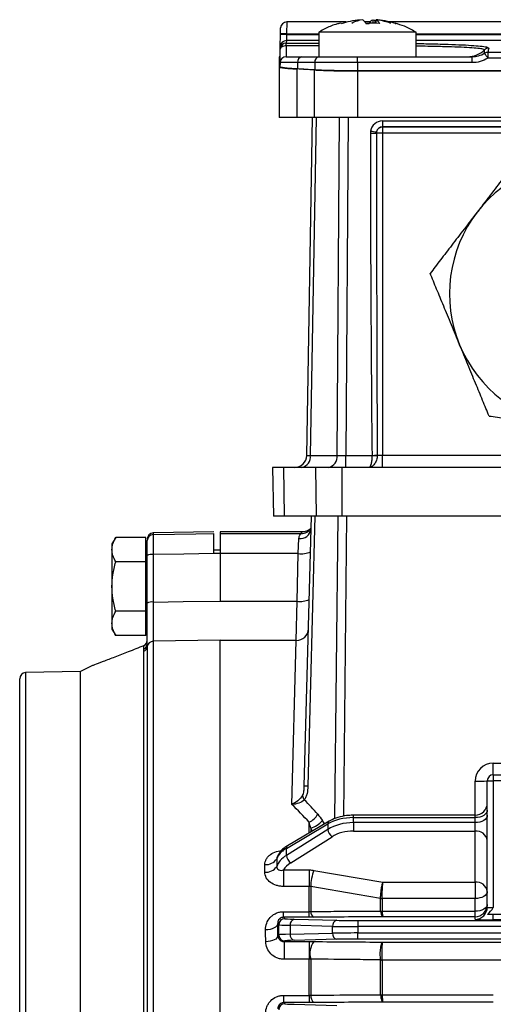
# Model space of a CAD drawing. Header units: millimetres. Extents: x -850 to -69, y -238 to 499.
# Tile 48 of 53: x -258 to -219, y 133 to 214. Entities that reach past the tile are written whole.
import ezdxf

# ---------------------------------------------------------------- set-up
doc = ezdxf.new("R2010")
doc.units = ezdxf.units.MM

msp = doc.modelspace()

# ---------------------------------------------------------------- linework, layer by layer
at = {"color": 7, "linetype": 'Continuous', "lineweight": 25}
for p, q in [((-236.28, 212.61), (-236.271, 213.101)), ((-235.771, 213.592), (-235.78, 212.61)), ((-230.88, 213.592), (-235.771, 213.592)), ((-228.867, 213.592), (-229.363, 213.592)), ((-229.248, 213.473), (-228.982, 213.473)), ((-228.69, 213.776), (-228.492, 213.712)), ((-228.69, 213.776), (-228.69, 213.473)), ((-228.492, 213.473), (-228.492, 213.776)), ((-228.411, 213.473), (-228.411, 213.776)), ((-164.486, 213.592), (-227.35, 213.592)), ((-226.825, 213.473), (-226.748, 213.473)), ((-236.298, 211.57), (-236.281, 212.552)), ((-236.281, 212.552), (-236.28, 212.61)), ((-235.781, 212.552), (-235.798, 212.061)), ((-235.78, 212.61), (-235.781, 212.552)), ((-235.781, 212.552), (-233.115, 212.552)), ((-235.78, 212.61), (-233.115, 212.61)), ((-233.115, 212.76), (-233.115, 210.732)), ((-225.115, 212.76), (-233.115, 212.76)), ((-225.115, 210.732), (-225.115, 212.76)), ((-225.115, 212.61), (-166.615, 212.61)), ((-225.115, 212.552), (-166.615, 212.552)), ((-236.302, 211.357), (-236.298, 211.57)), ((-235.802, 211.625), (-235.821, 210.732)), ((-235.798, 212.061), (-235.802, 211.848)), ((-235.802, 211.625), (-235.802, 211.848)), ((-235.802, 211.848), (-233.115, 211.848)), ((-233.115, 211.625), (-235.802, 211.625)), ((-233.115, 212.061), (-235.798, 212.061)), ((-166.615, 212.061), (-225.115, 212.061)), ((-219.241, 211.494), (-219.138, 211.431)), ((-236.313, 210.732), (-236.4, 210.732)), ((-236.4, 210.732), (-236.4, 209.901)), ((-236.32, 210.294), (-236.302, 211.357)), ((-235.821, 210.732), (-234.516, 210.732)), ((-234.516, 210.732), (-233.102, 210.732)), ((-233.102, 210.732), (-229.951, 210.732)), ((-229.951, 210.241), (-229.951, 210.732)), ((-229.951, 210.732), (-220.508, 210.732)), ((-220.508, 210.241), (-220.508, 210.732)), ((-219.212, 211.091), (-219.212, 210.601)), ((-219.212, 211.091), (-172.519, 211.091)), ((-236.4, 209.901), (-236.4, 205.732)), ((-236.321, 210.241), (-236.327, 209.901)), ((-234.87, 210.241), (-236.321, 210.241)), ((-234.87, 210.241), (-234.876, 209.721)), ((-233.455, 210.241), (-234.87, 210.241)), ((-233.455, 210.241), (-233.463, 209.644)), ((-229.951, 210.241), (-233.455, 210.241)), ((-229.951, 210.241), (-229.951, 209.561)), ((-220.508, 210.241), (-229.951, 210.241)), ((-172.519, 210.601), (-219.212, 210.601)), ((-234.925, 209.719), (-234.925, 205.732)), ((-233.511, 209.641), (-233.511, 205.732)), ((-161.779, 209.561), (-229.951, 209.561)), ((-229.951, 209.557), (-161.779, 209.557)), ((-229.951, 209.557), (-229.951, 205.732)), ((-234.925, 205.732), (-236.4, 205.732)), ((-233.511, 205.732), (-234.925, 205.732)), ((-234.122, 177.914), (-233.636, 205.732)), ((-233.343, 205.732), (-233.829, 177.914)), ((-229.951, 205.732), (-233.511, 205.732)), ((-231.618, 177.914), (-231.417, 205.732)), ((-230.71, 205.732), (-230.911, 177.914)), ((-161.779, 205.732), (-229.951, 205.732)), ((-227.883, 205.44), (-227.883, 204.949)), ((-227.883, 205.44), (-163.848, 205.44)), ((-227.882, 204.449), (-228.382, 204.449)), ((-227.883, 204.949), (-227.882, 204.949)), ((-163.848, 204.949), (-227.883, 204.949)), ((-227.882, 204.949), (-163.848, 204.949)), ((-227.882, 204.949), (-227.882, 204.449)), ((-163.848, 204.449), (-227.882, 204.449)), ((-227.882, 204.449), (-227.882, 177.932)), ((-233.829, 177.914), (-231.618, 177.914)), ((-230.911, 176.932), (-230.911, 177.914)), ((-230.911, 177.914), (-228.745, 177.914)), ((-228.313, 177.932), (-227.882, 177.932)), ((-227.882, 176.932), (-227.882, 177.932)), ((-227.882, 177.932), (-163.848, 177.932)), ((-236.935, 176.932), (-236.865, 172.932)), ((-236.036, 176.932), (-236.935, 176.932)), ((-236.036, 176.932), (-235.986, 172.932)), ((-233.389, 176.932), (-236.036, 176.932)), ((-233.389, 176.932), (-233.34, 172.932)), ((-231.219, 176.932), (-233.389, 176.932)), ((-231.219, 176.932), (-231.219, 172.932)), ((-160.512, 176.932), (-231.219, 176.932)), ((-235.986, 172.932), (-236.865, 172.932)), ((-233.34, 172.932), (-235.986, 172.932)), ((-234.318, 150.695), (-233.735, 172.932)), ((-233.443, 172.932), (-234.025, 150.695)), ((-231.219, 172.932), (-233.34, 172.932)), ((-231.811, 148.021), (-231.54, 172.932)), ((-160.512, 172.932), (-231.219, 172.932)), ((-230.834, 172.932), (-231.102, 148.22)), ((-249.844, 171.173), (-250.156, 170.632)), ((-247.356, 171.173), (-249.844, 171.173)), ((-247.356, 170.163), (-247.356, 171.173)), ((-241.756, 171.623), (-246.765, 171.536)), ((-246.765, 171.536), (-246.765, 171.409)), ((-234.489, 171.632), (-241.256, 171.632)), ((-241.256, 171.632), (-241.256, 171.496)), ((-241.256, 171.496), (-234.583, 171.496)), ((-241.256, 171.496), (-241.256, 169.848)), ((-234.812, 169.848), (-234.764, 171.078)), ((-234.583, 171.496), (-234.489, 171.631)), ((-250.156, 170.632), (-250.156, 170.163)), ((-250.156, 170.163), (-250.156, 167.132)), ((-247.256, 170.632), (-247.356, 170.632)), ((-247.356, 169.153), (-247.356, 170.163)), ((-247.256, 165.767), (-247.256, 169.674)), ((-246.765, 169.761), (-246.765, 165.854)), ((-241.256, 170.132), (-241.756, 170.132)), ((-241.756, 169.84), (-241.756, 169.843)), ((-234.812, 169.848), (-241.256, 169.848)), ((-241.256, 169.848), (-241.256, 165.927)), ((-234.915, 165.927), (-234.812, 169.848)), ((-247.356, 169.153), (-249.844, 169.153)), ((-247.356, 167.132), (-247.356, 169.153)), ((-250.156, 167.132), (-250.156, 164.101)), ((-247.356, 165.111), (-247.356, 167.132)), ((-241.256, 165.927), (-234.915, 165.927)), ((-234.978, 162.696), (-234.915, 165.927)), ((-247.356, 165.111), (-249.844, 165.111)), ((-247.356, 164.101), (-247.356, 165.111)), ((-250.156, 164.101), (-250.156, 163.632)), ((-247.356, 163.09), (-247.356, 164.101)), ((-250.156, 163.632), (-249.844, 163.09)), ((-247.356, 163.09), (-249.844, 163.09)), ((-247.572, 162.246), (-247.536, 162.257)), ((-247.536, 161.963), (-247.536, 162.257)), ((-247.253, 162.185), (-247.253, 122.603)), ((-241.256, 162.704), (-246.765, 162.622)), ((-246.765, 162.622), (-246.765, 122.688)), ((-234.978, 162.696), (-241.256, 162.696)), ((-241.256, 122.81), (-241.256, 162.696)), ((-235.338, 149.205), (-234.978, 162.696)), ((-247.53, 122.529), (-247.53, 161.799)), ((-251.753, 160.624), (-252.756, 160.132)), ((-252.756, 160.132), (-257.266, 160.042)), ((-257.266, 160.042), (-257.266, 66.222)), ((-252.756, 66.132), (-252.756, 160.132)), ((-257.756, 66.722), (-257.756, 159.542)), ((-218.756, 151.632), (-218.756, 152.606)), ((-218.756, 152.606), (-206.749, 152.606)), ((-218.756, 151.632), (-206.749, 151.632)), ((-218.756, 151.632), (-218.756, 151.132)), ((-220.256, 148.31), (-220.256, 151.106)), ((-219.256, 151.132), (-218.756, 151.132)), ((-219.256, 140.742), (-219.256, 151.132)), ((-218.756, 151.132), (-218.756, 140.703)), ((-206.749, 151.132), (-218.756, 151.132)), ((-220.256, 148.31), (-230.264, 148.31)), ((-230.264, 148.116), (-230.264, 148.31)), ((-220.256, 148.116), (-220.256, 148.31)), ((-235.794, 145.585), (-232.385, 147.595)), ((-232.285, 147.81), (-235.695, 145.8)), ((-233.922, 146.845), (-233.922, 147.733)), ((-232.385, 147.595), (-232.385, 147.148)), ((-230.264, 147.699), (-230.264, 148.116)), ((-230.264, 148.116), (-220.256, 148.116)), ((-230.264, 147.699), (-230.264, 147.006)), ((-220.256, 147.699), (-230.264, 147.699)), ((-220.256, 147.699), (-220.256, 148.116)), ((-220.256, 147.006), (-220.256, 147.699)), ((-232.385, 147.148), (-235.794, 144.997)), ((-233.793, 147.251), (-233.793, 146.921)), ((-233.64, 147.011), (-233.793, 147.251)), ((-230.264, 147.006), (-220.256, 147.006)), ((-220.256, 142.81), (-220.256, 147.006)), ((-235.441, 144.393), (-232.031, 146.544)), ((-235.794, 144.997), (-235.794, 145.585)), ((-236.57, 144.856), (-236.571, 144.855)), ((-236.029, 143.805), (-233.922, 143.805)), ((-236.029, 143.805), (-236.029, 142.448)), ((-233.922, 143.805), (-233.922, 142.448)), ((-233.534, 143.773), (-227.847, 142.81)), ((-227.847, 142.81), (-220.256, 142.81)), ((-220.256, 142.81), (-220.256, 141.455)), ((-233.922, 142.448), (-236.029, 142.448)), ((-233.922, 140.371), (-233.922, 142.448)), ((-233.793, 142.436), (-233.793, 140.391)), ((-228.042, 140.423), (-228.042, 141.464)), ((-227.913, 141.455), (-227.913, 141.454)), ((-220.256, 141.455), (-227.913, 141.455)), ((-227.913, 141.454), (-227.913, 140.413)), ((-220.256, 140.403), (-220.256, 141.455)), ((-236.036, 140.371), (-233.922, 140.371)), ((-236.036, 139.911), (-236.036, 140.371)), ((-233.922, 139.911), (-233.922, 140.371)), ((-227.912, 140.403), (-220.256, 140.403)), ((-220.256, 139.961), (-220.256, 140.403)), ((-236.42, 139.295), (-236.511, 139.387)), ((-236.036, 139.911), (-235.92, 139.795)), ((-233.922, 139.911), (-236.036, 139.911)), ((-235.142, 139.75), (-231.644, 139.663)), ((-229.923, 139.645), (-130.589, 139.645)), ((-229.923, 139.645), (-229.923, 139.145)), ((-220.256, 139.961), (-227.847, 139.961)), ((-220.256, 139.743), (-220.256, 139.961)), ((-218.756, 139.703), (-218.756, 140.132)), ((-206.756, 140.132), (-218.756, 140.132)), ((-206.756, 139.703), (-218.756, 139.703)), ((-236.42, 138.468), (-236.42, 139.295)), ((-231.988, 139.163), (-235.486, 139.25)), ((-235.486, 139.25), (-235.486, 138.514)), ((-235.486, 138.514), (-231.988, 138.601)), ((-231.988, 138.601), (-231.988, 139.163)), ((-130.589, 139.145), (-229.923, 139.145)), ((-229.923, 139.145), (-229.923, 138.619)), ((-229.923, 138.619), (-130.589, 138.619)), ((-229.923, 138.119), (-229.923, 138.619)), ((-236.496, 138.392), (-236.42, 138.468)), ((-235.92, 137.968), (-235.975, 137.913)), ((-235.975, 137.913), (-233.922, 137.913)), ((-235.975, 137.913), (-235.975, 136.452)), ((-231.644, 138.101), (-235.142, 138.014)), ((-233.922, 137.913), (-233.922, 136.452)), ((-130.589, 138.119), (-229.923, 138.119)), ((-227.847, 137.867), (-132.666, 137.867)), ((-233.922, 136.452), (-235.975, 136.452)), ((-233.922, 133.488), (-233.922, 136.452)), ((-233.793, 136.466), (-233.793, 133.502)), ((-228.042, 133.534), (-228.042, 136.4)), ((-227.913, 136.392), (-227.913, 133.527)), ((-132.6, 136.392), (-227.913, 136.392)), ((-236.016, 133.488), (-233.922, 133.488)), ((-236.016, 132.891), (-236.016, 133.488)), ((-236.016, 132.891), (-235.92, 132.795)), ((-233.922, 132.891), (-236.016, 132.891)), ((-233.922, 133.488), (-233.922, 132.891)), ((-227.912, 133.52), (-218.756, 133.52)), ((-218.756, 132.937), (-227.847, 132.937)), ((-235.142, 132.75), (-231.644, 132.663))]:
    msp.add_line(p, q, dxfattribs=at)
at = {"color": 7, "linetype": 'Continuous', "lineweight": 25, "flags": 128}
for points in [[(-235.802, 211.625), (-235.899, 211.621), (-235.992, 211.606), (-236.078, 211.582), (-236.154, 211.549), (-236.216, 211.508), (-236.262, 211.461), (-236.291, 211.41), (-236.302, 211.357)], [(-246.765, 171.409), (-243.257, 171.467), (-241.756, 171.491)], [(-241.756, 169.843), (-244.236, 169.802), (-246.765, 169.761)], [(-246.765, 165.854), (-244.292, 165.891), (-241.256, 165.936)], [(-219.256, 148.726), (-219.276, 148.607), (-219.332, 148.492), (-219.425, 148.387), (-219.549, 148.294), (-219.701, 148.218), (-219.874, 148.162), (-220.061, 148.127), (-220.256, 148.116)], [(-219.256, 148.309), (-219.276, 148.19), (-219.332, 148.076), (-219.425, 147.97), (-219.549, 147.878), (-219.701, 147.802), (-219.874, 147.745), (-220.061, 147.711), (-220.256, 147.699)], [(-228.042, 141.464), (-229.974, 141.79), (-233.793, 142.436)], [(-219.256, 142.033), (-219.276, 141.921), (-219.332, 141.812), (-219.425, 141.712), (-219.549, 141.624), (-219.701, 141.552), (-219.874, 141.499), (-220.061, 141.466), (-220.256, 141.455)], [(-219.256, 140.961), (-219.276, 140.852), (-219.332, 140.748), (-219.425, 140.651), (-219.549, 140.567), (-219.701, 140.497), (-219.874, 140.446), (-220.061, 140.414), (-220.256, 140.403)], [(-236.511, 139.387), (-236.534, 139.289), (-236.593, 139.194), (-236.687, 139.107), (-236.811, 139.03), (-236.962, 138.967), (-237.133, 138.919), (-237.318, 138.889), (-237.511, 138.877)], [(-236.496, 138.392), (-236.519, 138.298), (-236.578, 138.207), (-236.672, 138.123), (-236.797, 138.049), (-236.947, 137.988), (-237.118, 137.942), (-237.303, 137.913), (-237.495, 137.902)]]:
    msp.add_lwpolyline(points, dxfattribs=at)
at = {"color": 7, "linetype": 'Continuous', "lineweight": 25}
for centre, radius, start, end in [((-235.771, 213.092), 0.5, 90.06352, 179), ((-236.031, 205.388), 7.168, 88.00162, 91.99838), ((-236.03, 205.446), 7.168, 88.00162, 91.99838), ((-235.802, 211.348), 0.5, 89.9834, 178.98467), ((-235.798, 211.561), 0.5, 89.9926, 178.99317), ((-235.821, 210.232), 0.5, 90, 179), ((-234.43, 210.297), 0.443, 101.22551, 187.30015), ((-233.016, 210.297), 0.443, 101.22551, 187.30015), ((-220.871, 212.729), 1.998, 270.00373, 313.95076), ((-219.139, 210.931), 0.5, 89.96568, 133.82629), ((-219.212, 210.591), 0.5, 89.94934, 120.96087), ((-232.08, 202.976), 14.958, 30.64773, 32.53278), ((-272.571, -489.104), 699.836, 86.800465, 86.916422), ((-227.883, 204.441), 0.999, 170.08432, 180.04345), ((-228.77, 212.348), 7.908, 269.19068, 272.8109), ((-227.383, 212.418), 7.945, 259.23648, 262.8297), ((-227.882, 204.449), 0.499, 170.08432, 180.04345), ((-227.882, 204.448), 0.5, 90.0833, 169.97535), ((-211.365, 191.232), 11, 82.44828, 142.44828), ((-211.365, 191.232), 11, 142.44828, 202.44828), ((-211.365, 191.232), 11, 202.44828, 262.44828), ((-235.121, 177.932), 1, 270, 359), ((-234.708, 177.802), 0.887, 281.22551, 7.30015), ((-232.497, 177.802), 0.887, 281.22551, 7.30015), ((-228.872, 194.872), 16.949, 270.43042, 271.88833), ((-228.529, 194.859), 16.946, 269.27121, 270.72879), ((-234.661, 171.98), 0.908, 263.53276, 351.11248), ((-234.579, 172.493), 0.996, 269.80312, 325.17265), ((-246.756, 171.036), 0.5, 91, 180), ((-246.757, 170.909), 0.499, 90.93628, 179.93904), ((-246.883, 168.992), 0.778, 81.30915, 118.73294), ((-234.531, 171.403), 1.58, 259.74584, 297.03786), ((-246.883, 165.085), 0.778, 81.30915, 118.73294), ((-234.633, 167.482), 1.58, 259.74584, 297.03786), ((-234.968, 163.686), 0.99, 269.42259, 357.97695), ((-247.756, 162.713), 0.5, 291.53613, 359.99736), ((-247.752, 162.703), 0.495, 295.80359, 359.88622), ((-247.748, 162.407), 0.492, 295.57183, 359.80808), ((-247.741, 162.242), 0.491, 295.48793, 353.31716), ((-246.76, 162.125), 0.497, 90.54493, 173.05989), ((-257.256, 159.542), 0.5, 91.14684, 180), ((-218.756, 151.106), 1.5, 90, 180), ((-218.756, 151.132), 0.5, 90, 180), ((-220.006, 160.676), 9.573, 268.50461, 274.49436), ((-233.689, 150.051), 0.791, 188.96993, 217.21425), ((-234.171, 146.709), 3.989, 87.89668, 92.10332), ((-220.256, 149.31), 1, 270, 0), ((-234.652, 149.225), 1.661, 296.08027, 329.9045), ((-234.267, 149.04), 1.85, 284.85434, 321.10666), ((-232.145, 147.614), 0.241, 125.62904, 184.59253), ((-231.585, 147.211), 0.803, 184.51307, 236.1935), ((-220.157, 146.102), 0.91, 8.09598, 96.27484), ((-235.554, 145.605), 0.241, 125.6717, 184.5889), ((-237.461, 145.266), 1.019, 263.95568, 328.30981), ((-234.994, 145.06), 0.803, 184.51307, 236.1935), ((-237.456, 144.643), 1.021, 263.63668, 327.44747), ((-229.67, 142.331), 4.124, 159.53946, 178.54517), ((-220.157, 141.905), 0.91, 8.09598, 96.27484), ((-227.907, 142.302), 0.848, 260.85174, 269.63659), ((-227.913, 142.3), 0.846, 261.24417, 270.03951), ((-233.24, 140.381), 0.553, 179.0009, 237.85739), ((-227.913, 141.291), 0.878, 261.56323, 270.03947), ((-227.979, 141.265), 0.864, 266.01738, 274.46295), ((-220.256, 140.961), 1, 269.99018, 359.99018), ((-220.256, 140.742), 1, 269.99018, 359.99018), ((-235.92, 139.295), 0.5, 90.04597, 179.95403), ((-235.034, 139.307), 0.455, 103.65629, 187.24185), ((-231.537, 139.22), 0.455, 103.65629, 187.24185), ((-231.537, 138.544), 0.455, 172.75815, 256.34371), ((-235.92, 138.469), 0.5, 180.04597, 269.95403), ((-235.034, 138.457), 0.455, 172.75815, 256.34371), ((-232.195, 136.926), 1.663, 143.63501, 196.07086), ((-227.973, 137.455), 1.05, 266.24592, 273.31319), ((-227.913, 137.419), 1.027, 262.79901, 270.0379), ((-233.085, 133.443), 0.711, 175.20537, 230.78415), ((-227.913, 134.696), 1.169, 263.68179, 270.03553), ((-227.981, 134.678), 1.16, 267.04697, 273.39113), ((-235.92, 132.295), 0.5, 90.04597, 179.95403)]:
    msp.add_arc(centre, radius, start, end, dxfattribs=at)
for centre, major_axis, ratio, start_param, end_param in [((-289.723, -489.104), (504.086, 497.903), 0.975618, 0.723454, 0.725479), ((-227.881, 204.439), (-0.586, 0.813), 0.998075, 5.659454, 7.055313), ((-227.882, 206.928), (0, 57.29), 0.017455, 1.614224, 2.101654), ((-227.882, 206.936), (0, 57.29), 0.008728, 1.614224, 2.101654), ((-227.881, 204.448), (-0.309, 0.396), 0.994999, 5.62127, 7.017129), ((-233.121, 177.932), (1, 0.017), 0.00722, 3.141341, 3.926613), ((-230.91, 177.932), (1, 0.007), 0.017448, 3.926738, 4.71201), ((-1130.962, 113.132), (3265.528, 9.901), 0.01719, 1.294802, 1.294961), ((-272.741, 113.132), (44.819, 26.537), 0.958656, 0.201545, 0.24238), ((-272.034, 113.106), (37.438, 36.752), 0.963647, 6.243358, 6.275327), ((-289.945, 112.443), (62.111, 25.949), 0.947424, 0.162982, 0.168213), ((-230.264, 146.337), (3, 0), 0.592804, 1.570796, 2.356194), ((-230.264, 145.817), (3, 0), 0.627383, 1.570796, 2.356194), ((-230.264, 145.429), (2.5, 0), 0.630841, 1.570796, 2.356194), ((-233.673, 144.328), (3, 0), 0.592804, 2.356194, 2.912629), ((-233.673, 143.666), (3, 0), 0.627383, 2.356194, 2.912629), ((-233.673, 143.278), (2.5, 0), 0.630841, 2.356194, 2.800922), ((-218.756, 140.742), (0.5, 0), 0.078558, 3.141593, 4.712389), ((-237.671, 113.132), (0, 51.5), 0.026186, 5.225043, 5.247342), ((-233.421, 139.797), (2.5, 0), 0.026186, 3.167773, 3.953171), ((-229.923, 139.71), (2.5, 0), 0.026186, 3.953171, 4.712389), ((-218.756, 139.743), (1.5, 0), 0.026186, 3.141593, 4.712389), ((-238.671, 113.132), (0, 50.5), 0.026704, 5.225043, 5.247342), ((-233.421, 139.297), (3, 0), 0.021822, 3.167773, 3.953171), ((-229.923, 139.21), (3, 0), 0.021822, 3.953171, 4.712389), ((-229.923, 138.553), (3, 0), 0.021822, 1.570796, 2.330015), ((-233.421, 138.467), (3, 0), 0.021822, 2.330015, 3.115413), ((-233.421, 137.967), (2.5, 0), 0.026186, 2.330015, 3.115413), ((-229.923, 138.054), (2.5, 0), 0.026186, 1.570796, 2.330015), ((-233.421, 132.797), (2.5, 0), 0.026186, 3.167773, 3.953171)]:
    msp.add_ellipse(centre, major_axis=major_axis, ratio=ratio, start_param=start_param, end_param=end_param, dxfattribs=at)
for points, knots in [([(-231.455, 213.467), (-231.548, 213.443), (-231.956, 213.338), (-232.494, 213.101), (-232.919, 212.863), (-233.06, 212.785)], [0, 0, 0, 0, 0.1638317, 0.7233094, 1, 1, 1, 1]), ([(-225.184, 212.782), (-225.476, 212.946), (-226.006, 213.242), (-226.59, 213.407), (-226.852, 213.481)], [0, 0, 0, 0, 0.551495, 1, 1, 1, 1]), ([(-225.115, 211.816), (-224.685, 211.809), (-223.738, 211.793), (-222.454, 211.756), (-221.274, 211.709), (-220.324, 211.652), (-219.649, 211.585), (-219.291, 211.532), (-219.248, 211.499), (-219.241, 211.494)], [0, 0, 0, 0, 0.1377081, 0.3033207, 0.468933, 0.6344369, 0.7999405, 0.9654565, 1, 1, 1, 1]), ([(-219.485, 211.291), (-219.511, 211.313), (-219.563, 211.356), (-219.994, 211.415), (-220.678, 211.469), (-221.607, 211.515), (-222.768, 211.553), (-223.944, 211.581), (-224.784, 211.592), (-225.115, 211.597)], [0, 0, 0, 0, 0.148178, 0.300657, 0.448838, 0.60134, 0.749104, 0.901167, 1, 1, 1, 1]), ([(-220.508, 210.732), (-220.325, 210.732), (-220.146, 210.756), (-219.796, 210.853), (-219.626, 210.926), (-219.469, 211.02)], [0, 0, 0, 0, 0.5, 0.5, 1, 1, 1, 1]), ([(-236.4, 209.901), (-236.4, 209.885), (-236.367, 209.869), (-236.272, 209.845), (-236.232, 209.837), (-236.136, 209.821), (-236.08, 209.813), (-235.891, 209.789), (-235.737, 209.774), (-235.372, 209.745), (-235.16, 209.731), (-234.925, 209.719)], [0, 0, 0, 0, 0.25, 0.25, 0.375, 0.375, 0.5, 0.5, 0.75, 0.75, 1, 1, 1, 1]), ([(-234.876, 209.721), (-235.108, 209.734), (-235.312, 209.747), (-235.582, 209.768), (-235.665, 209.776), (-235.818, 209.791), (-235.889, 209.798), (-236.075, 209.821), (-236.168, 209.837), (-236.295, 209.869), (-236.327, 209.885), (-236.327, 209.901)], [0, 0, 0, 0, 0.25, 0.25, 0.375, 0.375, 0.5, 0.5, 0.75, 0.75, 1, 1, 1, 1]), ([(-219.212, 210.601), (-219.408, 210.483), (-219.615, 210.394), (-220.052, 210.272), (-220.28, 210.241), (-220.508, 210.241)], [0, 0, 0, 0, 0.5, 0.5, 1, 1, 1, 1]), ([(-233.511, 209.641), (-233.276, 209.628), (-233.022, 209.616), (-232.614, 209.601), (-232.473, 209.596), (-232.182, 209.587), (-232.031, 209.583), (-231.574, 209.572), (-231.261, 209.566), (-230.616, 209.559), (-230.283, 209.557), (-229.951, 209.557)], [0, 0, 0, 0, 0.25, 0.25, 0.375, 0.375, 0.5, 0.5, 0.75, 0.75, 1, 1, 1, 1]), ([(-229.951, 209.561), (-230.279, 209.561), (-230.601, 209.563), (-231.077, 209.568), (-231.234, 209.57), (-231.546, 209.576), (-231.701, 209.579), (-232.152, 209.59), (-232.437, 209.599), (-232.976, 209.619), (-233.231, 209.631), (-233.463, 209.644)], [0, 0, 0, 0, 0.25, 0.25, 0.375, 0.375, 0.5, 0.5, 0.75, 0.75, 1, 1, 1, 1]), ([(-216.215, 202.971), (-216.491, 202.613), (-216.774, 202.245), (-217.363, 201.478), (-217.668, 201.081), (-218.152, 200.451), (-218.319, 200.235), (-218.658, 199.793), (-218.83, 199.569), (-219.18, 199.114), (-219.358, 198.883), (-219.719, 198.413), (-219.904, 198.173), (-220.086, 197.936)], [0, 0, 0, 0, 0.25, 0.25, 0.5, 0.5, 0.625, 0.625, 0.75, 0.75, 0.875, 0.875, 1, 1, 1, 1]), ([(-220.086, 197.936), (-220.449, 197.464), (-220.807, 196.998), (-221.514, 196.079), (-221.85, 195.642), (-222.493, 194.805), (-222.802, 194.403), (-223.396, 193.63), (-223.681, 193.26), (-223.957, 192.901)], [0, 0, 0, 0, 0.25, 0.25, 0.5, 0.5, 0.75, 0.75, 1, 1, 1, 1]), ([(-221.532, 187.032), (-221.646, 187.308), (-221.761, 187.587), (-221.987, 188.133), (-222.098, 188.402), (-222.317, 188.933), (-222.426, 189.196), (-222.638, 189.711), (-222.742, 189.961), (-223.044, 190.692), (-223.236, 191.157), (-223.607, 192.054), (-223.785, 192.487), (-223.957, 192.901)], [0, 0, 0, 0, 0.125, 0.125, 0.25, 0.25, 0.375, 0.375, 0.5, 0.5, 0.75, 0.75, 1, 1, 1, 1]), ([(-219.106, 181.162), (-219.277, 181.575), (-219.454, 182.002), (-219.733, 182.677), (-219.828, 182.908), (-220.022, 183.378), (-220.121, 183.617), (-220.322, 184.105), (-220.426, 184.355), (-220.637, 184.866), (-220.746, 185.129), (-221.078, 185.933), (-221.303, 186.477), (-221.532, 187.032)], [0, 0, 0, 0, 0.25, 0.25, 0.375, 0.375, 0.5, 0.5, 0.625, 0.625, 0.75, 0.75, 1, 1, 1, 1]), ([(-219.106, 181.162), (-218.659, 181.103), (-218.198, 181.041), (-217.24, 180.914), (-216.743, 180.849), (-215.956, 180.744), (-215.685, 180.708), (-215.133, 180.635), (-214.853, 180.598), (-214.284, 180.523), (-213.995, 180.484), (-213.407, 180.406), (-213.107, 180.367), (-212.811, 180.327)], [0, 0, 0, 0, 0.25, 0.25, 0.5, 0.5, 0.625, 0.625, 0.75, 0.75, 0.875, 0.875, 1, 1, 1, 1]), ([(-228.314, 177.914), (-228.315, 177.783), (-228.338, 177.653), (-228.418, 177.414), (-228.475, 177.304), (-228.608, 177.124), (-228.684, 177.053), (-228.839, 176.957), (-228.919, 176.932), (-228.995, 176.932)], [0, 0, 0, 0, 0.25, 0.25, 0.5, 0.5, 0.75, 0.75, 1, 1, 1, 1]), ([(-228.745, 177.914), (-228.745, 177.782), (-228.754, 177.652), (-228.783, 177.413), (-228.803, 177.304), (-228.852, 177.125), (-228.879, 177.053), (-228.936, 176.957), (-228.966, 176.932), (-228.995, 176.932)], [0, 0, 0, 0, 0.25, 0.25, 0.5, 0.5, 0.75, 0.75, 1, 1, 1, 1]), ([(-233.782, 171.937), (-233.783, 171.934), (-233.786, 171.929), (-233.808, 171.903), (-233.857, 171.859), (-233.908, 171.818), (-233.998, 171.758), (-234.142, 171.69), (-234.316, 171.635), (-234.44, 171.64), (-234.489, 171.642)], [0, 0, 0, 0, 0.23427, 0.569242, 0.709994, 0.812942, 0.868035, 0.913261, 0.965667, 1, 1, 1, 1]), ([(-250.156, 170.163), (-250.156, 170.325), (-250.131, 170.484), (-250.028, 170.815), (-249.952, 170.986), (-249.844, 171.173)], [0, 0, 0, 0, 0.5, 0.5, 1, 1, 1, 1]), ([(-246.765, 171.409), (-246.766, 171.394), (-246.766, 171.343), (-246.767, 171.17), (-246.767, 171.051), (-246.767, 170.753), (-246.767, 170.58), (-246.766, 170.19), (-246.766, 169.981), (-246.765, 169.761)], [0, 0, 0, 0, 0.25, 0.25, 0.5, 0.5, 0.75, 0.75, 1, 1, 1, 1]), ([(-241.756, 169.843), (-241.756, 170.063), (-241.756, 170.271), (-241.756, 170.662), (-241.756, 170.834), (-241.756, 171.133), (-241.756, 171.251), (-241.756, 171.425), (-241.756, 171.476), (-241.756, 171.491)], [0, 0, 0, 0, 0.25, 0.25, 0.5, 0.5, 0.75, 0.75, 1, 1, 1, 1]), ([(-234.764, 171.078), (-234.759, 171.203), (-234.717, 171.298), (-234.634, 171.44), (-234.595, 171.482), (-234.583, 171.496)], [0, 0, 0, 0, 0.5, 0.5, 1, 1, 1, 1]), ([(-249.844, 169.153), (-249.952, 169.34), (-250.028, 169.511), (-250.131, 169.841), (-250.156, 170.001), (-250.156, 170.163)], [0, 0, 0, 0, 0.5, 0.5, 1, 1, 1, 1]), ([(-247.256, 169.674), (-247.256, 170.004), (-247.256, 170.306), (-247.256, 170.642), (-247.256, 170.731), (-247.256, 170.861), (-247.256, 170.899), (-247.256, 170.91)], [0, 0, 0, 0, 0.5, 0.5, 0.75, 0.75, 1, 1, 1, 1]), ([(-250.156, 167.132), (-250.156, 167.456), (-250.131, 167.775), (-250.028, 168.436), (-249.952, 168.778), (-249.844, 169.153)], [0, 0, 0, 0, 0.5, 0.5, 1, 1, 1, 1]), ([(-249.844, 165.111), (-249.952, 165.486), (-250.028, 165.828), (-250.131, 166.489), (-250.156, 166.807), (-250.156, 167.132)], [0, 0, 0, 0, 0.5, 0.5, 1, 1, 1, 1]), ([(-247.256, 162.406), (-247.256, 162.55), (-247.256, 162.741), (-247.256, 163.078), (-247.256, 163.199), (-247.256, 163.459), (-247.256, 163.599), (-247.256, 164.038), (-247.256, 164.355), (-247.256, 164.865), (-247.256, 165.042), (-247.256, 165.4), (-247.256, 165.582), (-247.256, 165.767)], [0, 0, 0, 0, 0.25, 0.25, 0.375, 0.375, 0.5, 0.5, 0.75, 0.75, 0.875, 0.875, 1, 1, 1, 1]), ([(-246.765, 165.854), (-246.765, 165.654), (-246.766, 165.459), (-246.766, 165.076), (-246.766, 164.89), (-246.767, 164.534), (-246.767, 164.364), (-246.767, 164.039), (-246.767, 163.884), (-246.767, 163.598), (-246.767, 163.467), (-246.767, 163.227), (-246.767, 163.118), (-246.766, 162.832), (-246.766, 162.698), (-246.765, 162.622)], [0, 0, 0, 0, 0.125, 0.125, 0.25, 0.25, 0.375, 0.375, 0.5, 0.5, 0.625, 0.625, 0.75, 0.75, 1, 1, 1, 1]), ([(-250.156, 164.101), (-250.156, 164.263), (-250.131, 164.422), (-250.028, 164.753), (-249.952, 164.924), (-249.844, 165.111)], [0, 0, 0, 0, 0.5, 0.5, 1, 1, 1, 1]), ([(-249.844, 163.09), (-249.952, 163.278), (-250.028, 163.449), (-250.131, 163.779), (-250.156, 163.939), (-250.156, 164.101)], [0, 0, 0, 0, 0.5, 0.5, 1, 1, 1, 1]), ([(-247.536, 162.257), (-247.969, 162.086), (-248.811, 161.754), (-249.952, 161.31), (-250.934, 160.932), (-251.671, 160.651), (-251.726, 160.63), (-251.751, 160.62)], [0, 0, 0, 0, 0.207401, 0.40378, 0.604126, 0.820034, 1, 1, 1, 1]), ([(-234.47, 149.928), (-234.568, 149.771), (-234.704, 149.626), (-235.006, 149.38), (-235.174, 149.278), (-235.338, 149.205)], [0, 0, 0, 0, 0.5, 0.5, 1, 1, 1, 1]), ([(-234.47, 149.928), (-234.436, 149.982), (-234.412, 150.045), (-234.374, 150.176), (-234.36, 150.242), (-234.33, 150.438), (-234.321, 150.568), (-234.318, 150.695)], [0, 0, 0, 0, 0.25, 0.25, 0.5, 0.5, 1, 1, 1, 1]), ([(-234.025, 150.695), (-234.03, 150.491), (-234.051, 150.288), (-234.12, 149.999), (-234.149, 149.904), (-234.223, 149.727), (-234.266, 149.646), (-234.319, 149.573)], [0, 0, 0, 0, 0.5, 0.5, 0.75, 0.75, 1, 1, 1, 1]), ([(-234.319, 149.573), (-234.432, 149.454), (-234.592, 149.363), (-234.946, 149.241), (-235.144, 149.209), (-235.338, 149.205)], [0, 0, 0, 0, 0.5, 0.5, 1, 1, 1, 1]), ([(-230.264, 148.31), (-230.395, 148.307), (-230.775, 148.298), (-231.39, 148.191), (-231.929, 148.006), (-232.204, 147.855), (-232.285, 147.81)], [0, 0, 0, 0, 0.1787192, 0.5153327, 0.8554762, 1, 1, 1, 1]), ([(-237.569, 144.254), (-237.569, 144.41), (-237.527, 144.564), (-237.409, 144.774), (-237.359, 144.842), (-237.245, 144.966), (-237.18, 145.023), (-236.963, 145.179), (-236.79, 145.26), (-236.425, 145.366), (-236.228, 145.393), (-236.029, 145.393)], [0, 0, 0, 0, 0.25, 0.25, 0.375, 0.375, 0.5, 0.5, 0.75, 0.75, 1, 1, 1, 1]), ([(-235.695, 145.8), (-235.792, 145.738), (-236.073, 145.557), (-236.387, 145.235), (-236.524, 144.947), (-236.577, 144.836)], [0, 0, 0, 0, 0.24491, 0.709122, 1, 1, 1, 1]), ([(-237.569, 143.628), (-237.568, 143.733), (-237.568, 143.837), (-237.568, 143.942), (-237.568, 144.046), (-237.568, 144.15), (-237.569, 144.254)], [0, 0, 0, 0, 0.0003949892, 0.0003949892, 0.0003949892, 0.0007899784, 0.0007899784, 0.0007899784, 0.0007899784]), ([(-236.563, 144.853), (-236.574, 144.832), (-236.594, 144.791), (-236.595, 144.751), (-236.595, 144.731)], [0, 0, 0, 0, 0.52956, 1, 1, 1, 1]), ([(-236.595, 144.731), (-236.595, 144.626), (-236.595, 144.519), (-236.595, 144.413), (-236.595, 144.307), (-236.595, 144.2), (-236.595, 144.093)], [0, 0, 0, 0, 0.0004028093, 0.0004028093, 0.0004028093, 0.0008056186, 0.0008056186, 0.0008056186, 0.0008056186]), ([(-236.029, 142.448), (-236.129, 142.448), (-236.227, 142.455), (-236.42, 142.483), (-236.517, 142.505), (-236.792, 142.589), (-236.964, 142.675), (-237.25, 142.89), (-237.368, 143.022), (-237.528, 143.314), (-237.569, 143.469), (-237.569, 143.628)], [0, 0, 0, 0, 0.125, 0.125, 0.25, 0.25, 0.5, 0.5, 0.75, 0.75, 1, 1, 1, 1]), ([(-236.595, 144.093), (-236.596, 144.033), (-236.579, 143.976), (-236.515, 143.877), (-236.468, 143.838), (-236.356, 143.785), (-236.292, 143.772), (-236.161, 143.771), (-236.094, 143.784), (-236.029, 143.805)], [0, 0, 0, 0, 0.25, 0.25, 0.5, 0.5, 0.75, 0.75, 1, 1, 1, 1]), ([(-228.042, 141.465), (-228.04, 141.569), (-228.034, 141.683), (-228.013, 141.927), (-227.998, 142.053), (-227.963, 142.299), (-227.941, 142.42), (-227.896, 142.635), (-227.871, 142.732), (-227.847, 142.81)], [0, 0, 0, 0, 0.25, 0.25, 0.5, 0.5, 0.75, 0.75, 1, 1, 1, 1]), ([(-227.913, 141.455), (-227.912, 141.558), (-227.91, 141.673), (-227.903, 141.917), (-227.898, 142.045), (-227.886, 142.293), (-227.879, 142.414), (-227.863, 142.632), (-227.855, 142.731), (-227.847, 142.81)], [0, 0, 0, 0, 0.25, 0.25, 0.5, 0.5, 0.75, 0.75, 1, 1, 1, 1]), ([(-237.511, 138.877), (-237.513, 139.061), (-237.483, 139.241), (-237.355, 139.587), (-237.258, 139.75), (-237.062, 139.964), (-236.989, 140.029), (-236.828, 140.147), (-236.74, 140.199), (-236.553, 140.283), (-236.453, 140.316), (-236.248, 140.36), (-236.143, 140.371), (-236.036, 140.371)], [0, 0, 0, 0, 0.25, 0.25, 0.5, 0.5, 0.625, 0.625, 0.75, 0.75, 0.875, 0.875, 1, 1, 1, 1]), ([(-233.793, 140.391), (-233.158, 140.394), (-232.524, 140.398), (-231.889, 140.401), (-230.606, 140.409), (-229.324, 140.416), (-228.042, 140.423)], [0, 0, 0, 0, 0.002, 0.002, 0.002, 0.006045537, 0.006045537, 0.006045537, 0.006045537]), ([(-228.039, 140.403), (-228.028, 140.336), (-228.016, 140.276), (-227.987, 140.169), (-227.972, 140.122), (-227.922, 140.008), (-227.884, 139.965), (-227.847, 139.961)], [0, 0, 0, 0, 0.25, 0.25, 0.5, 0.5, 1, 1, 1, 1]), ([(-227.912, 140.403), (-227.908, 140.337), (-227.904, 140.277), (-227.894, 140.17), (-227.889, 140.123), (-227.872, 140.009), (-227.859, 139.965), (-227.847, 139.961)], [0, 0, 0, 0, 0.25, 0.25, 0.5, 0.5, 1, 1, 1, 1]), ([(-236.036, 139.911), (-236.09, 139.911), (-236.142, 139.901), (-236.231, 139.871), (-236.266, 139.852), (-236.359, 139.789), (-236.4, 139.742), (-236.494, 139.595), (-236.516, 139.491), (-236.511, 139.387)], [0, 0, 0, 0, 0.125, 0.125, 0.25, 0.25, 0.5, 0.5, 1, 1, 1, 1]), ([(-235.975, 136.452), (-236.08, 136.452), (-236.185, 136.463), (-236.386, 136.504), (-236.483, 136.534), (-236.766, 136.653), (-236.93, 136.765), (-237.207, 137.042), (-237.311, 137.198), (-237.456, 137.542), (-237.493, 137.72), (-237.495, 137.902)], [0, 0, 0, 0, 0.125, 0.125, 0.25, 0.25, 0.5, 0.5, 0.75, 0.75, 1, 1, 1, 1]), ([(-236.496, 138.392), (-236.491, 138.294), (-236.458, 138.194), (-236.343, 138.057), (-236.294, 138.013), (-236.161, 137.941), (-236.073, 137.913), (-235.975, 137.913)], [0, 0, 0, 0, 0.5, 0.5, 0.75, 0.75, 1, 1, 1, 1]), ([(-228.042, 136.408), (-228.05, 136.483), (-228.056, 136.562), (-228.063, 136.727), (-228.065, 136.812), (-228.063, 136.98), (-228.059, 137.065), (-228.048, 137.227), (-228.041, 137.304), (-228.021, 137.45), (-228.009, 137.517), (-227.983, 137.635), (-227.968, 137.688), (-227.92, 137.815), (-227.883, 137.863), (-227.847, 137.867)], [0, 0, 0, 0, 0.125, 0.125, 0.25, 0.25, 0.375, 0.375, 0.5, 0.5, 0.625, 0.625, 0.75, 0.75, 1, 1, 1, 1]), ([(-227.913, 136.407), (-227.916, 136.483), (-227.917, 136.562), (-227.92, 136.726), (-227.92, 136.811), (-227.92, 136.979), (-227.919, 137.064), (-227.915, 137.226), (-227.912, 137.304), (-227.906, 137.45), (-227.902, 137.516), (-227.893, 137.635), (-227.888, 137.687), (-227.871, 137.815), (-227.859, 137.863), (-227.847, 137.867)], [0, 0, 0, 0, 0.125, 0.125, 0.25, 0.25, 0.375, 0.375, 0.5, 0.5, 0.625, 0.625, 0.75, 0.75, 1, 1, 1, 1]), ([(-228.042, 136.408), (-228.681, 136.414), (-229.319, 136.421), (-229.958, 136.427), (-231.236, 136.44), (-232.514, 136.453), (-233.793, 136.466)], [0.000000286, 0.000000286, 0.000000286, 0.000000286, 0.002, 0.002, 0.002, 0.006001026, 0.006001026, 0.006001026, 0.006001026]), ([(-237.498, 132.001), (-237.5, 132.191), (-237.466, 132.378), (-237.362, 132.642), (-237.319, 132.726), (-237.216, 132.887), (-237.156, 132.964), (-236.955, 133.173), (-236.789, 133.289), (-236.514, 133.406), (-236.416, 133.437), (-236.219, 133.477), (-236.118, 133.488), (-236.016, 133.488)], [0, 0, 0, 0, 0.25, 0.25, 0.375, 0.375, 0.5, 0.5, 0.75, 0.75, 0.875, 0.875, 1, 1, 1, 1]), ([(-236.016, 132.891), (-236.104, 132.891), (-236.189, 132.865), (-236.317, 132.791), (-236.366, 132.744), (-236.474, 132.595), (-236.502, 132.485), (-236.499, 132.374)], [0, 0, 0, 0, 0.25, 0.25, 0.5, 0.5, 1, 1, 1, 1]), ([(-233.793, 133.502), (-233.153, 133.506), (-232.514, 133.509), (-231.875, 133.513), (-230.597, 133.52), (-229.319, 133.527), (-228.042, 133.534)], [0, 0, 0, 0, 0.002, 0.002, 0.002, 0.005998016, 0.005998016, 0.005998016, 0.005998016]), ([(-228.041, 133.519), (-228.032, 133.434), (-228.02, 133.356), (-227.994, 133.215), (-227.978, 133.153), (-227.944, 133.051), (-227.925, 133.01), (-227.887, 132.955), (-227.867, 132.939), (-227.847, 132.937)], [0, 0, 0, 0, 0.25, 0.25, 0.5, 0.5, 0.75, 0.75, 1, 1, 1, 1]), ([(-227.912, 133.52), (-227.909, 133.434), (-227.905, 133.356), (-227.896, 133.215), (-227.891, 133.153), (-227.88, 133.051), (-227.873, 133.01), (-227.86, 132.955), (-227.853, 132.939), (-227.847, 132.937)], [0, 0, 0, 0, 0.25, 0.25, 0.5, 0.5, 0.75, 0.75, 1, 1, 1, 1])]:
    msp.add_open_spline(points, degree=3, knots=knots, dxfattribs=at)
for points in [[(-231.266, 213.473), (-231.338, 213.501), (-231.41, 213.501), (-231.482, 213.473)], [(-231.266, 213.473), (-230.767, 213.626), (-230.258, 213.727), (-229.738, 213.776)], [(-230.408, 213.494), (-230.188, 213.628), (-229.965, 213.723), (-229.738, 213.776)], [(-229.54, 213.776), (-229.835, 213.723), (-230.124, 213.628), (-230.408, 213.494)], [(-229.248, 213.473), (-229.344, 213.626), (-229.441, 213.727), (-229.54, 213.776)], [(-228.119, 213.473), (-228.495, 213.501), (-228.872, 213.501), (-229.248, 213.473)], [(-228.982, 213.473), (-228.886, 213.626), (-228.789, 213.727), (-228.69, 213.776)], [(-228.411, 213.776), (-228.312, 213.727), (-228.214, 213.626), (-228.119, 213.473)], [(-227.213, 213.494), (-227.605, 213.628), (-228.004, 213.723), (-228.411, 213.776)], [(-228.276, 213.776), (-227.915, 213.723), (-227.561, 213.628), (-227.213, 213.494)], [(-228.276, 213.776), (-227.757, 213.727), (-227.248, 213.626), (-226.748, 213.473)], [(-219.469, 211.02), (-219.481, 211.119), (-219.484, 211.209), (-219.485, 211.291)], [(-219.138, 211.431), (-219.159, 211.328), (-219.182, 211.214), (-219.212, 211.091)], [(-236.319, 210.275), (-236.319, 210.282), (-236.32, 210.288), (-236.32, 210.294)], [(-228.745, 177.914), (-228.745, 177.917), (-228.745, 177.92), (-228.745, 177.923)], [(-228.313, 177.932), (-228.313, 177.926), (-228.313, 177.92), (-228.314, 177.914)], [(-247.256, 162.406), (-247.256, 162.318), (-247.253, 162.244), (-247.253, 162.185)], [(-247.53, 161.799), (-247.53, 161.857), (-247.536, 161.91), (-247.536, 161.963)], [(-233.215, 148.392), (-233.075, 148.237), (-232.947, 148.064), (-232.827, 147.878)], [(-233.793, 147.251), (-233.832, 147.416), (-233.875, 147.578), (-233.922, 147.733)], [(-233.922, 143.805), (-233.79, 143.805), (-233.661, 143.794), (-233.534, 143.773)], [(-233.793, 142.436), (-233.835, 142.444), (-233.878, 142.448), (-233.922, 142.448)], [(-228.042, 141.464), (-228.042, 141.464), (-228.042, 141.465), (-228.042, 141.465)], [(-233.922, 140.371), (-233.876, 140.371), (-233.832, 140.379), (-233.793, 140.391)], [(-228.039, 140.403), (-228.04, 140.409), (-228.041, 140.416), (-228.042, 140.423)], [(-227.913, 140.413), (-227.913, 140.41), (-227.912, 140.407), (-227.912, 140.403)], [(-219.227, 140.132), (-219.045, 140.3), (-218.899, 140.501), (-218.756, 140.703)], [(-233.534, 139.913), (-233.66, 139.912), (-233.789, 139.911), (-233.922, 139.911)], [(-227.847, 139.961), (-229.741, 139.945), (-231.637, 139.929), (-233.534, 139.913)], [(-218.756, 140.132), (-218.929, 140.132), (-219.097, 140.132), (-219.227, 140.132)], [(-233.922, 137.913), (-233.79, 137.913), (-233.661, 137.913), (-233.534, 137.912)], [(-233.534, 137.912), (-231.638, 137.897), (-229.742, 137.882), (-227.847, 137.867)], [(-233.793, 136.466), (-233.833, 136.457), (-233.877, 136.452), (-233.922, 136.452)], [(-228.042, 136.4), (-228.042, 136.403), (-228.042, 136.405), (-228.042, 136.408)], [(-227.913, 136.407), (-227.913, 136.402), (-227.913, 136.397), (-227.913, 136.392)], [(-233.922, 133.488), (-233.877, 133.488), (-233.834, 133.493), (-233.793, 133.502)], [(-233.534, 132.892), (-233.661, 132.891), (-233.79, 132.891), (-233.922, 132.891)], [(-227.847, 132.937), (-229.742, 132.922), (-231.638, 132.907), (-233.534, 132.892)], [(-228.042, 133.534), (-228.042, 133.529), (-228.041, 133.524), (-228.041, 133.519)], [(-227.913, 133.527), (-227.913, 133.525), (-227.912, 133.522), (-227.912, 133.52)]]:
    msp.add_open_spline(points, degree=3, dxfattribs=at)

doc.saveas('drawing.dxf')
